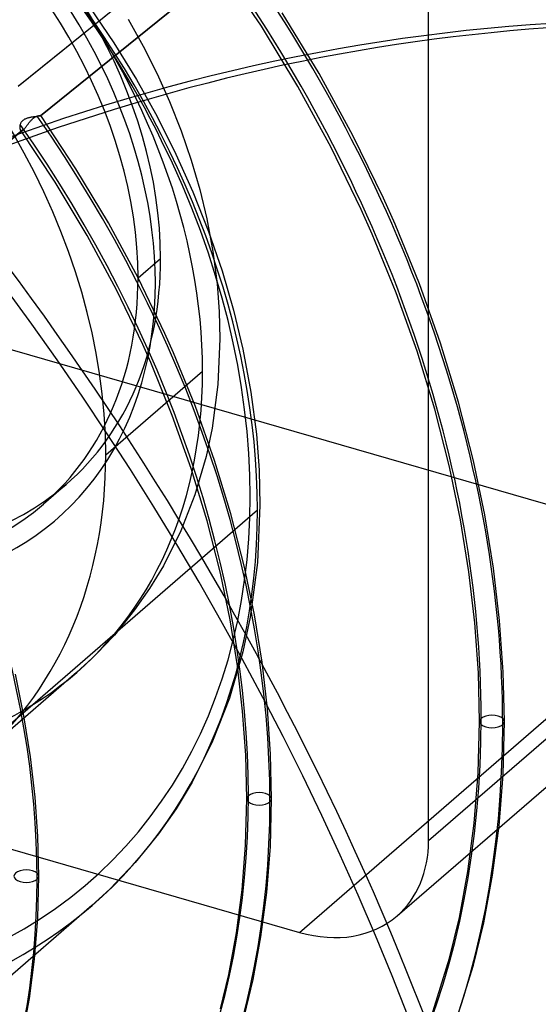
# Model space of a CAD drawing. Header units: millimetres. Extents: x -163 to 160, y -206 to 203.
# Tile 52 of 97: x 54 to 81, y -8 to 42. Entities that reach past the tile are written whole.
import ezdxf

# ---------------------------------------------------------------- set-up
doc = ezdxf.new("R2010")
doc.units = ezdxf.units.MM
doc.layers.add('MAIN-1', color=7, linetype='Continuous')
doc.layers.add('MAIN-2', color=7, linetype='Continuous')

msp = doc.modelspace()

# ---------------------------------------------------------------- linework, layer by layer
at = {"layer": 'MAIN-1'}
for centre, major_axis, start_param, end_param in [((-0.5, -0.433), (86.414, -99.783), 0.713724, 3.388402), ((-2.5, -2.165), (-83.796, 96.759), -2.427868, -0.857072), ((-27, -23.383), (-83.796, 96.759), -3.141592, -0.857072), ((-27, -23.383), (83.141, -96.003), 0, 2.284521)]:
    msp.add_ellipse(centre, major_axis=major_axis, ratio=0.75, start_param=start_param, end_param=end_param, dxfattribs=at)
at = {"layer": 'MAIN-2'}
for p, q in [((74.896, 0.365), (74.896, 53.158)), ((53.919, 38.96), (63.294, 46.532)), ((53.934, 38.971), (63.31, 46.542)), ((64.454, 45.021), (55.061, 37.436)), ((55.068, 37.44), (64.476, 45.038)), ((66.351, 42.014), (64.33, 45.028)), ((57.555, 43.023), (58.811, 41.165)), ((59.54, 42.385), (60.314, 40.998)), ((69.304, 39.592), (67.413, 42.71)), ((68.216, 38.937), (66.351, 42.014)), ((58.811, 41.165), (59.961, 39.296)), ((60.314, 40.998), (61.022, 39.589)), ((59.961, 39.296), (61.02, 37.397)), ((61.022, 39.589), (61.662, 38.164)), ((71.032, 36.423), (69.304, 39.592)), ((69.92, 35.81), (68.216, 38.937)), ((61.662, 38.164), (62.253, 36.67)), ((54.274, 37.272), (54.242, 37.256)), ((54.307, 37.286), (54.274, 37.272)), ((54.34, 37.299), (54.307, 37.286)), ((54.374, 37.311), (54.34, 37.299)), ((54.409, 37.321), (54.374, 37.311)), ((54.444, 37.331), (54.409, 37.321)), ((54.48, 37.339), (54.444, 37.331)), ((54.516, 37.346), (54.48, 37.339)), ((54.552, 37.353), (54.516, 37.346)), ((54.588, 37.36), (54.552, 37.353)), ((54.625, 37.366), (54.588, 37.36)), ((54.661, 37.371), (54.625, 37.366)), ((54.628, 37.251), (54.653, 37.274)), ((54.653, 37.274), (54.677, 37.295)), ((54.697, 37.376), (54.661, 37.371)), ((54.677, 37.295), (54.702, 37.315)), ((54.732, 37.381), (54.697, 37.376)), ((54.702, 37.315), (54.727, 37.334)), ((54.727, 37.334), (54.752, 37.351)), ((54.767, 37.385), (54.732, 37.381)), ((54.752, 37.351), (54.777, 37.367)), ((54.8, 37.39), (54.767, 37.385)), ((54.777, 37.367), (54.802, 37.381)), ((54.833, 37.394), (54.8, 37.39)), ((54.802, 37.381), (54.826, 37.394)), ((54.826, 37.394), (54.85, 37.405)), ((54.864, 37.398), (54.833, 37.394)), ((54.85, 37.405), (54.873, 37.415)), ((54.893, 37.402), (54.864, 37.398)), ((54.873, 37.415), (54.896, 37.423)), ((54.921, 37.406), (54.893, 37.402)), ((54.896, 37.423), (54.916, 37.43)), ((54.916, 37.43), (54.936, 37.436)), ((54.946, 37.41), (54.921, 37.406)), ((54.936, 37.436), (54.954, 37.44)), ((54.97, 37.414), (54.946, 37.41)), ((54.954, 37.44), (54.972, 37.444)), ((54.991, 37.417), (54.97, 37.414)), ((54.972, 37.444), (54.988, 37.447)), ((54.988, 37.447), (55.003, 37.449)), ((55.011, 37.421), (54.991, 37.417)), ((55.003, 37.449), (55.017, 37.451)), ((55.027, 37.425), (55.011, 37.421)), ((55.017, 37.451), (55.03, 37.452)), ((55.041, 37.429), (55.027, 37.425)), ((55.03, 37.452), (55.041, 37.452)), ((55.041, 37.452), (55.05, 37.452)), ((55.053, 37.432), (55.041, 37.429)), ((55.05, 37.452), (55.058, 37.451)), ((55.061, 37.436), (55.053, 37.432)), ((55.058, 37.451), (55.064, 37.45)), ((55.063, 37.437), (55.061, 37.436)), ((55.064, 37.437), (55.063, 37.437)), ((55.064, 37.45), (55.068, 37.448)), ((55.065, 37.438), (55.064, 37.437)), ((55.067, 37.439), (55.065, 37.438)), ((55.068, 37.439), (55.067, 37.439)), ((55.068, 37.448), (55.071, 37.446)), ((55.07, 37.441), (55.068, 37.44)), ((55.068, 37.44), (55.068, 37.439)), ((55.071, 37.443), (55.07, 37.442)), ((55.07, 37.442), (55.07, 37.441)), ((55.071, 37.446), (55.071, 37.445)), ((56.871, 34.732), (55.071, 37.446)), ((55.071, 37.445), (55.071, 37.444)), ((55.071, 37.444), (55.071, 37.443)), ((61.02, 37.397), (61.986, 35.476)), ((54, 36.861), (53.999, 36.836)), ((53.999, 36.836), (54.001, 36.812)), ((54.001, 36.888), (54, 36.861)), ((54.004, 36.915), (54.001, 36.888)), ((54.001, 36.812), (54.004, 36.789)), ((54.009, 36.943), (54.004, 36.915)), ((54.004, 36.789), (54.008, 36.768)), ((54.008, 36.768), (54.014, 36.749)), ((54.016, 36.971), (54.009, 36.943)), ((54.025, 36.999), (54.016, 36.971)), ((54.035, 37.026), (54.025, 36.999)), ((54.046, 37.052), (54.035, 37.026)), ((54.059, 37.078), (54.046, 37.052)), ((54.075, 37.104), (54.059, 37.078)), ((54.092, 37.129), (54.075, 37.104)), ((54.112, 37.153), (54.092, 37.129)), ((54.134, 37.177), (54.112, 37.153)), ((54.158, 37.199), (54.134, 37.177)), ((54.185, 37.219), (54.158, 37.199)), ((54.212, 37.238), (54.185, 37.219)), ((54.242, 37.256), (54.212, 37.238)), ((54.22, 36.758), (54.237, 36.776)), ((54.237, 36.776), (54.255, 36.795)), ((54.255, 36.795), (54.273, 36.815)), ((54.273, 36.815), (54.291, 36.837)), ((54.291, 36.837), (54.31, 36.86)), ((54.31, 36.86), (54.329, 36.884)), ((54.329, 36.884), (54.348, 36.909)), ((54.348, 36.909), (54.367, 36.934)), ((54.367, 36.934), (54.387, 36.961)), ((54.387, 36.961), (54.407, 36.987)), ((54.407, 36.987), (54.427, 37.014)), ((54.427, 37.014), (54.448, 37.041)), ((54.448, 37.041), (54.469, 37.069)), ((54.469, 37.069), (54.49, 37.096)), ((54.49, 37.096), (54.512, 37.123)), ((54.512, 37.123), (54.534, 37.15)), ((54.534, 37.15), (54.557, 37.176)), ((54.557, 37.176), (54.58, 37.202)), ((54.58, 37.202), (54.604, 37.227)), ((54.604, 37.227), (54.628, 37.251)), ((54.162, 36.71), (44.765, 29.121)), ((44.771, 29.125), (54.186, 36.727)), ((54.014, 36.749), (54.022, 36.732)), ((54.022, 36.732), (54.03, 36.718)), ((54.03, 36.718), (54.04, 36.705)), ((55.805, 34.041), (54.031, 36.717)), ((54.04, 36.705), (54.052, 36.695)), ((54.052, 36.695), (54.064, 36.689)), ((54.064, 36.689), (54.078, 36.684)), ((54.078, 36.684), (54.093, 36.683)), ((54.093, 36.683), (54.109, 36.685)), ((54.109, 36.685), (54.126, 36.691)), ((54.126, 36.691), (54.144, 36.699)), ((54.144, 36.699), (54.162, 36.71)), ((54.162, 36.71), (54.166, 36.713)), ((54.166, 36.713), (54.17, 36.715)), ((54.17, 36.715), (54.174, 36.718)), ((54.174, 36.718), (54.178, 36.721)), ((54.178, 36.721), (54.182, 36.724)), ((54.182, 36.724), (54.186, 36.728)), ((54.186, 36.728), (54.203, 36.742)), ((54.203, 36.742), (54.22, 36.758)), ((62.253, 36.67), (62.768, 35.168)), ((72.591, 33.218), (71.032, 36.423)), ((71.455, 32.648), (69.92, 35.81)), ((61.986, 35.476), (62.855, 33.54)), ((62.768, 35.168), (63.206, 33.664)), ((58.534, 31.961), (56.871, 34.732)), ((57.443, 31.31), (55.805, 34.041)), ((62.855, 33.54), (63.655, 31.519)), ((63.206, 33.664), (63.566, 32.163)), ((73.186, 31.885), (72.591, 33.218)), ((72.021, 31.379), (71.455, 32.648)), ((60.053, 29.147), (58.534, 31.961)), ((63.566, 32.163), (63.876, 30.493)), ((74.425, 28.848), (73.186, 31.885)), ((58.938, 28.537), (57.443, 31.31)), ((63.655, 31.519), (64.348, 29.5)), ((73.241, 28.389), (72.021, 31.379)), ((63.876, 30.493), (64.089, 28.839)), ((90.413, 14.824), (37.62, 30.064)), ((60.047, 29.143), (61.197, 30.138)), ((64.348, 29.5), (64.933, 27.491)), ((61.424, 26.302), (60.053, 29.147)), ((64.089, 28.839), (64.195, 27.423)), ((75.508, 25.811), (74.425, 28.848)), ((60.287, 25.735), (58.938, 28.537)), ((74.306, 25.401), (73.241, 28.389)), ((64.195, 27.423), (64.231, 26.03)), ((64.933, 27.491), (65.41, 25.499)), ((61.861, 25.317), (61.424, 26.302)), ((60.696, 24.811), (60.287, 25.735)), ((64.231, 26.03), (64.129, 23.699)), ((76.434, 22.786), (75.508, 25.811)), ((62.984, 22.565), (61.861, 25.317)), ((65.41, 25.499), (65.819, 23.3)), ((75.216, 22.426), (74.306, 25.401)), ((61.799, 22.106), (60.696, 24.811)), ((58.396, 20.093), (63.346, 24.38)), ((64.129, 23.699), (63.831, 21.461)), ((65.819, 23.3), (66.096, 21.144)), ((77.202, 19.785), (76.434, 22.786)), ((63.963, 19.813), (62.984, 22.565)), ((75.969, 19.478), (75.216, 22.426)), ((62.761, 19.404), (61.799, 22.106)), ((63.831, 21.461), (63.524, 20.011)), ((66.096, 21.144), (66.234, 19.313)), ((63.524, 20.011), (62.954, 18.056)), ((64.798, 17.072), (63.963, 19.813)), ((74.896, 0.365), (97.367, 19.826)), ((77.777, 17.022), (77.202, 19.785)), ((63.579, 16.714), (62.761, 19.404)), ((66.234, 19.313), (66.279, 17.529)), ((76.531, 16.775), (75.969, 19.478)), ((56.365, 18.573), (55.215, 17.577)), ((62.954, 18.056), (62.233, 16.209)), ((46.736, 0.47), (66.145, 17.279)), ((66.279, 17.529), (66.151, 14.581)), ((64.256, 14.048), (63.579, 16.714)), ((65.489, 14.354), (64.798, 17.072)), ((76.962, 14.114), (76.531, 16.775)), ((78.218, 14.299), (77.777, 17.022)), ((62.233, 16.209), (61.343, 14.426)), ((73.285, -3.49), (95.533, 15.777)), ((68.296, -4.329), (90.413, 14.824)), ((61.343, 14.426), (60.641, 13.262)), ((65.994, 11.903), (65.489, 14.354)), ((66.151, 14.581), (65.78, 11.797)), ((77.265, 11.501), (76.962, 14.114)), ((78.529, 11.623), (78.218, 14.299)), ((64.748, 11.657), (64.256, 14.048)), ((60.641, 13.262), (59.874, 12.159)), ((59.874, 12.159), (58.835, 10.876)), ((65.126, 9.302), (64.748, 11.657)), ((65.78, 11.797), (65.404, 10.019)), ((66.383, 9.486), (65.994, 11.903)), ((78.712, 9.004), (78.529, 11.623)), ((77.443, 8.945), (77.265, 11.501)), ((15.504, 10.911), (68.296, -4.329)), ((58.835, 10.876), (57.703, 9.689)), ((57.703, 9.689), (56.904, 8.959)), ((65.404, 10.019), (64.715, 7.652)), ((65.393, 6.99), (65.126, 9.302)), ((66.657, 7.112), (66.383, 9.486)), ((56.904, 8.959), (51.954, 4.672)), ((54.217, 6.754), (53.784, 8.883)), ((77.502, 6.454), (77.443, 8.945)), ((78.772, 6.454), (78.712, 9.004)), ((64.715, 7.652), (63.855, 5.449)), ((66.819, 4.787), (66.657, 7.112)), ((54.55, 4.655), (54.217, 6.754)), ((65.55, 4.728), (65.393, 6.99)), ((77.434, 3.811), (77.502, 6.454)), ((78.702, 3.745), (78.772, 6.454)), ((63.855, 5.449), (62.807, 3.35)), ((54.786, 2.592), (54.55, 4.655)), ((65.602, 2.499), (65.55, 4.728)), ((66.872, 2.499), (66.819, 4.787)), ((77.235, 1.256), (77.434, 3.811)), ((78.498, 1.124), (78.702, 3.745)), ((62.807, 3.35), (61.989, 1.992)), ((54.926, 0.571), (54.786, 2.592)), ((65.542, 0.133), (65.602, 2.499)), ((66.81, 0.068), (66.872, 2.499)), ((61.989, 1.992), (61.1, 0.714)), ((76.912, -1.208), (77.235, 1.256)), ((78.167, -1.406), (78.498, 1.124)), ((54.973, -1.456), (54.926, 0.571)), ((61.1, 0.714), (59.904, -0.764)), ((65.364, -2.153), (65.542, 0.133)), ((66.627, -2.285), (66.81, 0.068)), ((59.904, -0.764), (58.604, -2.125)), ((54.918, -3.61), (54.973, -1.456)), ((76.472, -3.577), (76.912, -1.208)), ((77.714, -3.842), (78.167, -1.406)), ((58.604, -2.125), (57.689, -2.961)), ((65.075, -4.358), (65.364, -2.153)), ((66.329, -4.556), (66.627, -2.285)), ((57.689, -2.961), (38.989, -19.156)), ((54.756, -5.694), (54.918, -3.61)), ((75.974, -5.655), (76.472, -3.577)), ((77.197, -6), (77.714, -3.842)), ((64.681, -6.478), (65.075, -4.358)), ((65.923, -6.743), (66.329, -4.556)), ((54.492, -7.706), (54.756, -5.694)), ((74.895, -9.102), (75.974, -5.655)), ((76.085, -9.544), (77.197, -6)), ((64.261, -8.243), (64.681, -6.478)), ((65.484, -8.586), (65.923, -6.743)), ((54.132, -9.644), (54.492, -7.706))]:
    msp.add_line(p, q, dxfattribs=at)
for centre, major_axis, ratio, start_param, end_param in [((0, 0), (-85.76, 99.027), 0.75, -2.427868, 0.713724), ((-2, -1.732), (-83.141, 96.003), 0.75, -2.427868, -0.857072), ((31.5, 27.28), (26.189, -30.241), 0.75, 0.713724, 2.284521), ((32, 27.713), (25.535, -29.485), 0.75, -0.857072, 2.284521), ((36.95, 32), (19.954, -23.041), 0.75, 0.713724, 2.284521), ((41.4, 35.853), (14.965, -17.281), 0.75, 0.713724, 3.141578), ((32, 27.713), (-19.954, 23.041), 0.75, -2.427868, -0.000014), ((40.25, 34.858), (-14.965, 17.281), 0.75, -2.427868, -0.000014), ((40.25, 34.858), (15.633, -18.052), 0.75, -0.857072, 2.284521), ((31.524, 27.3), (-44.647, 51.554), 0.75, -2.427868, -1.698365), ((31.524, 27.3), (43.815, -50.594), 0.75, 0.713724, 1.446046), ((25.124, 21.758), (-40.49, 46.753), 0.75, -2.427868, -1.702098), ((25.124, 21.758), (39.658, -45.793), 0.75, 0.713724, 1.44061), ((73.682, -87.8), (40.141, 125.833), 0.807621, 0.282496, 0.848549), ((73.12, -87.621), (-40.141, -125.833), 0.807621, -2.859097, -2.540505), ((41.4, 35.853), (14.965, -17.281), 0.75, -2.427868, -0.000014), ((40.25, 34.858), (-14.965, 17.281), 0.75, 0.713724, 3.141578), ((18.724, 16.215), (-36.333, 41.953), 0.75, -2.427868, -1.709048), ((18.724, 16.215), (35.501, -40.993), 0.75, 0.713724, 1.433936), ((0, 0), (-85.76, 99.027), 0.75, 0.713724, 3.855317), ((-0.5, -0.433), (86.414, -99.783), 0.75, -2.427868, -0.246809), ((41.4, 35.853), (14.965, -17.281), 0.75, -0.000014, 0.713724), ((12.324, 10.673), (-32.176, 37.153), 0.75, -2.427868, -1.717828), ((40.25, 34.858), (-14.965, 17.281), 0.75, 3.141578, 3.855317), ((36.95, 32), (19.954, -23.041), 0.75, -0.857072, 0.713724), ((32, 27.713), (-19.954, 23.041), 0.75, 3.141578, 3.855317), ((31.5, 27.28), (26.189, -30.241), 0.75, -0.857072, 0.713724), ((31.524, 27.3), (43.815, -50.594), 0.75, 0.000145, 0.713724), ((31.524, 27.3), (-44.647, 51.554), 0.75, -3.141447, -2.427868), ((25.124, 21.758), (39.658, -45.793), 0.75, -0.013161, 0.713724), ((78.137, 6.454), (-0.635, 0), 0.5, -0.523599, 2.617994), ((78.137, 6.454), (-0.635, 0), 0.5, 2.617994, 5.759587), ((25.124, 21.758), (-40.49, 46.753), 0.75, 3.129547, 3.855317), ((18.724, 16.215), (35.501, -40.993), 0.75, -0.006487, 0.713724), ((66.237, 2.499), (-0.635, 0), 0.5, -0.523599, 2.617994), ((66.237, 2.499), (-0.635, 0), 0.5, 2.617994, 5.759587), ((18.724, 16.215), (-36.333, 41.953), 0.75, 3.136497, 3.855317), ((68.296, 2.27), (-4.988, 5.76), 0.75, -3.141514, -2.427868), ((54.338, -1.456), (-0.635, 0), 0.5, -0.523599, 2.617994), ((54.338, -1.456), (-0.635, 0), 0.5, 2.617994, 5.759587), ((12.324, 10.673), (-32.176, 37.153), 0.75, -3.137909, -2.427868), ((68.296, 2.27), (-4.988, 5.76), 0.75, 2.284521, 3.141672), ((31.524, 27.3), (-44.647, 51.554), 0.75, 1.555018, 3.014024)]:
    msp.add_ellipse(centre, major_axis=major_axis, ratio=ratio, start_param=start_param, end_param=end_param, dxfattribs=at)

doc.saveas('drawing.dxf')
